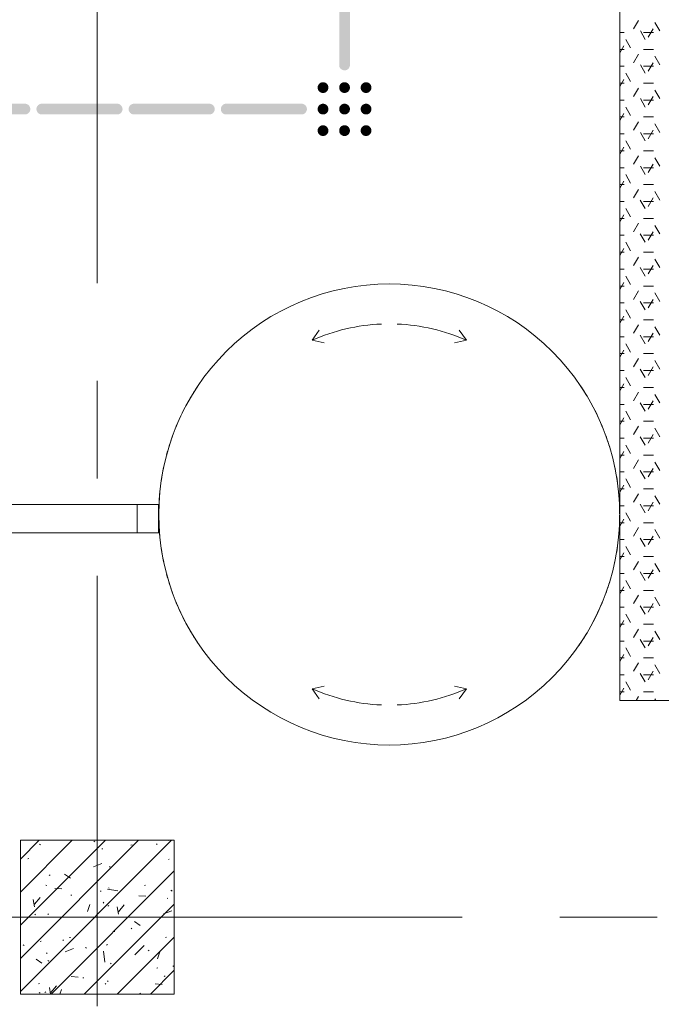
# Model space of a CAD drawing. Header units: millimetres. Extents: x -469965 to -394737, y -22321 to 14469.
# Tile 18 of 256: x -462118 to -460030, y -3432 to -229. Entities that reach past the tile are written whole.
import ezdxf

# ---------------------------------------------------------------- set-up
doc = ezdxf.new("R2010")
doc.units = ezdxf.units.MM
doc.header["$MEASUREMENT"] = 0
doc.layers.add('Drawing & Figure', color=7, linetype='Continuous')
doc.layers.add('Drawing & Figure_Pen_No__100', color=7, linetype='Continuous', lineweight=20)

msp = doc.modelspace()

# ---------------------------------------------------------------- hatches: boundary and pattern name
at = {"layer": 'Drawing & Figure', "linetype": 'Continuous', "lineweight": 0, "true_color": 0x00bfff}
for points in [[(-461078.2, -130.9), (-461078.2, -375.9), (-461078.2, -377.4), (-461077.7, -380.4), (-461076.7, -383.3), (-461075.1, -386), (-461073.2, -388.3), (-461070.8, -390.3), (-461068.2, -391.8), (-461065.3, -392.8), (-461062.3, -393.4), (-461059.2, -393.4), (-461056.2, -392.8), (-461053.3, -391.8), (-461050.7, -390.3), (-461048.3, -388.3), (-461046.4, -386), (-461044.8, -383.3), (-461043.8, -380.4), (-461043.2, -377.4), (-461043.2, -375.9), (-461043.2, -130.9), (-461043.2, -129.3), (-461043.8, -126.3), (-461044.8, -123.5), (-461046.4, -120.8), (-461048.3, -118.5), (-461050.7, -116.5), (-461053.3, -115), (-461056.2, -113.9), (-461059.2, -113.4), (-461062.3, -113.4), (-461065.3, -113.9), (-461068.2, -115), (-461070.8, -116.5), (-461073.2, -118.5), (-461075.1, -120.8), (-461076.7, -123.5), (-461077.7, -126.3), (-461078.2, -129.3)], [(-461145.1, -459.6), (-461143.2, -461.9), (-461140.8, -463.9), (-461138.2, -465.4), (-461135.3, -466.5), (-461132.3, -467), (-461129.2, -467), (-461126.2, -466.5), (-461123.3, -465.4), (-461120.7, -463.9), (-461118.3, -461.9), (-461116.4, -459.6), (-461114.8, -456.9), (-461113.8, -454), (-461113.2, -451), (-461113.2, -449.5), (-461113.2, -448), (-461113.8, -444.9), (-461114.8, -442.1), (-461116.4, -439.4), (-461118.3, -437.1), (-461120.7, -435.1), (-461123.3, -433.6), (-461126.2, -432.5), (-461129.2, -432), (-461132.3, -432), (-461135.3, -432.5), (-461138.2, -433.6), (-461140.8, -435.1), (-461143.2, -437.1), (-461145.1, -439.4), (-461146.7, -442.1), (-461147.7, -444.9), (-461148.2, -448), (-461148.2, -449.5), (-461148.2, -451), (-461147.7, -454), (-461146.7, -456.9)], [(-461075.1, -459.6), (-461073.2, -461.9), (-461070.8, -463.9), (-461068.2, -465.4), (-461065.3, -466.5), (-461062.3, -467), (-461059.2, -467), (-461056.2, -466.5), (-461053.3, -465.4), (-461050.7, -463.9), (-461048.3, -461.9), (-461046.4, -459.6), (-461044.8, -456.9), (-461043.8, -454), (-461043.2, -451), (-461043.2, -449.5), (-461043.2, -448), (-461043.8, -444.9), (-461044.8, -442.1), (-461046.4, -439.4), (-461048.3, -437.1), (-461050.7, -435.1), (-461053.3, -433.6), (-461056.2, -432.5), (-461059.2, -432), (-461062.3, -432), (-461065.3, -432.5), (-461068.2, -433.6), (-461070.8, -435.1), (-461073.2, -437.1), (-461075.1, -439.4), (-461076.7, -442.1), (-461077.7, -444.9), (-461078.2, -448), (-461078.2, -449.5), (-461078.2, -451), (-461077.7, -454), (-461076.7, -456.9)], [(-461005.1, -459.6), (-461003.2, -461.9), (-461000.8, -463.9), (-460998.2, -465.4), (-460995.3, -466.5), (-460992.3, -467), (-460989.2, -467), (-460986.2, -466.5), (-460983.3, -465.4), (-460980.7, -463.9), (-460978.3, -461.9), (-460976.4, -459.6), (-460974.8, -456.9), (-460973.8, -454), (-460973.2, -451), (-460973.2, -449.5), (-460973.2, -448), (-460973.8, -444.9), (-460974.8, -442.1), (-460976.4, -439.4), (-460978.3, -437.1), (-460980.7, -435.1), (-460983.3, -433.6), (-460986.2, -432.5), (-460989.2, -432), (-460992.3, -432), (-460995.3, -432.5), (-460998.2, -433.6), (-461000.8, -435.1), (-461003.2, -437.1), (-461005.1, -439.4), (-461006.7, -442.1), (-461007.7, -444.9), (-461008.2, -448), (-461008.2, -449.5), (-461008.2, -451), (-461007.7, -454), (-461006.7, -456.9)], [(-462345.8, -537), (-462100.7, -537), (-462099.2, -537), (-462096.2, -536.5), (-462093.3, -535.4), (-462090.7, -533.9), (-462088.3, -531.9), (-462086.4, -529.6), (-462084.8, -526.9), (-462083.8, -524), (-462083.2, -521), (-462083.2, -518), (-462083.8, -514.9), (-462084.8, -512.1), (-462086.4, -509.4), (-462088.3, -507.1), (-462090.7, -505.1), (-462093.3, -503.6), (-462096.2, -502.5), (-462099.2, -502), (-462100.7, -502), (-462345.8, -502), (-462347.3, -502), (-462350.3, -502.5), (-462353.2, -503.6), (-462355.8, -505.1), (-462358.2, -507.1), (-462360.1, -509.4), (-462361.7, -512.1), (-462362.7, -514.9), (-462363.3, -518), (-462363.3, -521), (-462362.7, -524), (-462361.7, -526.9), (-462360.1, -529.6), (-462358.2, -531.9), (-462355.8, -533.9), (-462353.2, -535.4), (-462350.3, -536.5), (-462347.3, -537)], [(-462045.7, -537), (-461800.7, -537), (-461799.2, -537), (-461796.2, -536.5), (-461793.3, -535.4), (-461790.7, -533.9), (-461788.3, -531.9), (-461786.4, -529.6), (-461784.8, -526.9), (-461783.8, -524), (-461783.2, -521), (-461783.2, -518), (-461783.8, -514.9), (-461784.8, -512.1), (-461786.4, -509.4), (-461788.3, -507.1), (-461790.7, -505.1), (-461793.3, -503.6), (-461796.2, -502.5), (-461799.2, -502), (-461800.7, -502), (-462045.7, -502), (-462047.3, -502), (-462050.3, -502.5), (-462053.2, -503.6), (-462055.8, -505.1), (-462058.2, -507.1), (-462060.1, -509.4), (-462061.7, -512.1), (-462062.7, -514.9), (-462063.2, -518), (-462063.2, -521), (-462062.7, -524), (-462061.7, -526.9), (-462060.1, -529.6), (-462058.2, -531.9), (-462055.8, -533.9), (-462053.2, -535.4), (-462050.3, -536.5), (-462047.3, -537)], [(-461745.7, -537), (-461500.7, -537), (-461499.2, -537), (-461496.2, -536.5), (-461493.3, -535.4), (-461490.7, -533.9), (-461488.3, -531.9), (-461486.4, -529.6), (-461484.8, -526.9), (-461483.8, -524), (-461483.2, -521), (-461483.2, -518), (-461483.8, -514.9), (-461484.8, -512.1), (-461486.4, -509.4), (-461488.3, -507.1), (-461490.7, -505.1), (-461493.3, -503.6), (-461496.2, -502.5), (-461499.2, -502), (-461500.7, -502), (-461745.7, -502), (-461747.3, -502), (-461750.3, -502.5), (-461753.2, -503.6), (-461755.8, -505.1), (-461758.2, -507.1), (-461760.1, -509.4), (-461761.7, -512.1), (-461762.7, -514.9), (-461763.2, -518), (-461763.2, -521), (-461762.7, -524), (-461761.7, -526.9), (-461760.1, -529.6), (-461758.2, -531.9), (-461755.8, -533.9), (-461753.2, -535.4), (-461750.3, -536.5), (-461747.3, -537)], [(-461445.7, -537), (-461200.7, -537), (-461199.2, -537), (-461196.2, -536.5), (-461193.3, -535.4), (-461190.7, -533.9), (-461188.3, -531.9), (-461186.4, -529.6), (-461184.8, -526.9), (-461183.8, -524), (-461183.2, -521), (-461183.2, -518), (-461183.8, -514.9), (-461184.8, -512.1), (-461186.4, -509.4), (-461188.3, -507.1), (-461190.7, -505.1), (-461193.3, -503.6), (-461196.2, -502.5), (-461199.2, -502), (-461200.7, -502), (-461445.7, -502), (-461447.3, -502), (-461450.3, -502.5), (-461453.2, -503.6), (-461455.8, -505.1), (-461458.2, -507.1), (-461460.1, -509.4), (-461461.7, -512.1), (-461462.7, -514.9), (-461463.2, -518), (-461463.2, -521), (-461462.7, -524), (-461461.7, -526.9), (-461460.1, -529.6), (-461458.2, -531.9), (-461455.8, -533.9), (-461453.2, -535.4), (-461450.3, -536.5), (-461447.3, -537)], [(-461145.1, -529.6), (-461143.2, -531.9), (-461140.8, -533.9), (-461138.2, -535.4), (-461135.3, -536.5), (-461132.3, -537), (-461129.2, -537), (-461126.2, -536.5), (-461123.3, -535.4), (-461120.7, -533.9), (-461118.3, -531.9), (-461116.4, -529.6), (-461114.8, -526.9), (-461113.8, -524), (-461113.2, -521), (-461113.2, -519.5), (-461113.2, -518), (-461113.8, -514.9), (-461114.8, -512.1), (-461116.4, -509.4), (-461118.3, -507.1), (-461120.7, -505.1), (-461123.3, -503.6), (-461126.2, -502.5), (-461129.2, -502), (-461132.3, -502), (-461135.3, -502.5), (-461138.2, -503.6), (-461140.8, -505.1), (-461143.2, -507.1), (-461145.1, -509.4), (-461146.7, -512.1), (-461147.7, -514.9), (-461148.2, -518), (-461148.2, -519.5), (-461148.2, -521), (-461147.7, -524), (-461146.7, -526.9)], [(-461075.1, -529.6), (-461073.2, -531.9), (-461070.8, -533.9), (-461068.2, -535.4), (-461065.3, -536.5), (-461062.3, -537), (-461059.2, -537), (-461056.2, -536.5), (-461053.3, -535.4), (-461050.7, -533.9), (-461048.3, -531.9), (-461046.4, -529.6), (-461044.8, -526.9), (-461043.8, -524), (-461043.2, -521), (-461043.2, -519.5), (-461043.2, -518), (-461043.8, -514.9), (-461044.8, -512.1), (-461046.4, -509.4), (-461048.3, -507.1), (-461050.7, -505.1), (-461053.3, -503.6), (-461056.2, -502.5), (-461059.2, -502), (-461062.3, -502), (-461065.3, -502.5), (-461068.2, -503.6), (-461070.8, -505.1), (-461073.2, -507.1), (-461075.1, -509.4), (-461076.7, -512.1), (-461077.7, -514.9), (-461078.2, -518), (-461078.2, -519.5), (-461078.2, -521), (-461077.7, -524), (-461076.7, -526.9)], [(-461005.1, -529.6), (-461003.2, -531.9), (-461000.8, -533.9), (-460998.2, -535.4), (-460995.3, -536.5), (-460992.3, -537), (-460989.2, -537), (-460986.2, -536.5), (-460983.3, -535.4), (-460980.7, -533.9), (-460978.3, -531.9), (-460976.4, -529.6), (-460974.8, -526.9), (-460973.8, -524), (-460973.2, -521), (-460973.2, -519.5), (-460973.2, -518), (-460973.8, -514.9), (-460974.8, -512.1), (-460976.4, -509.4), (-460978.3, -507.1), (-460980.7, -505.1), (-460983.3, -503.6), (-460986.2, -502.5), (-460989.2, -502), (-460992.3, -502), (-460995.3, -502.5), (-460998.2, -503.6), (-461000.8, -505.1), (-461003.2, -507.1), (-461005.1, -509.4), (-461006.7, -512.1), (-461007.7, -514.9), (-461008.2, -518), (-461008.2, -519.5), (-461008.2, -521), (-461007.7, -524), (-461006.7, -526.9)], [(-461145.1, -599.6), (-461143.2, -601.9), (-461140.8, -603.9), (-461138.2, -605.4), (-461135.3, -606.5), (-461132.3, -607), (-461129.2, -607), (-461126.2, -606.5), (-461123.3, -605.4), (-461120.7, -603.9), (-461118.3, -601.9), (-461116.4, -599.6), (-461114.8, -596.9), (-461113.8, -594), (-461113.2, -591), (-461113.2, -589.5), (-461113.2, -588), (-461113.8, -584.9), (-461114.8, -582.1), (-461116.4, -579.4), (-461118.3, -577.1), (-461120.7, -575.1), (-461123.3, -573.6), (-461126.2, -572.5), (-461129.2, -572), (-461132.3, -572), (-461135.3, -572.5), (-461138.2, -573.6), (-461140.8, -575.1), (-461143.2, -577.1), (-461145.1, -579.4), (-461146.7, -582.1), (-461147.7, -584.9), (-461148.2, -588), (-461148.2, -589.5), (-461148.2, -591), (-461147.7, -594), (-461146.7, -596.9)], [(-461075.1, -599.6), (-461073.2, -601.9), (-461070.8, -603.9), (-461068.2, -605.4), (-461065.3, -606.5), (-461062.3, -607), (-461059.2, -607), (-461056.2, -606.5), (-461053.3, -605.4), (-461050.7, -603.9), (-461048.3, -601.9), (-461046.4, -599.6), (-461044.8, -596.9), (-461043.8, -594), (-461043.2, -591), (-461043.2, -589.5), (-461043.2, -588), (-461043.8, -584.9), (-461044.8, -582.1), (-461046.4, -579.4), (-461048.3, -577.1), (-461050.7, -575.1), (-461053.3, -573.6), (-461056.2, -572.5), (-461059.2, -572), (-461062.3, -572), (-461065.3, -572.5), (-461068.2, -573.6), (-461070.8, -575.1), (-461073.2, -577.1), (-461075.1, -579.4), (-461076.7, -582.1), (-461077.7, -584.9), (-461078.2, -588), (-461078.2, -589.5), (-461078.2, -591), (-461077.7, -594), (-461076.7, -596.9)], [(-461005.1, -599.6), (-461003.2, -601.9), (-461000.8, -603.9), (-460998.2, -605.4), (-460995.3, -606.5), (-460992.3, -607), (-460989.2, -607), (-460986.2, -606.5), (-460983.3, -605.4), (-460980.7, -603.9), (-460978.3, -601.9), (-460976.4, -599.6), (-460974.8, -596.9), (-460973.8, -594), (-460973.2, -591), (-460973.2, -589.5), (-460973.2, -588), (-460973.8, -584.9), (-460974.8, -582.1), (-460976.4, -579.4), (-460978.3, -577.1), (-460980.7, -575.1), (-460983.3, -573.6), (-460986.2, -572.5), (-460989.2, -572), (-460992.3, -572), (-460995.3, -572.5), (-460998.2, -573.6), (-461000.8, -575.1), (-461003.2, -577.1), (-461005.1, -579.4), (-461006.7, -582.1), (-461007.7, -584.9), (-461008.2, -588), (-461008.2, -589.5), (-461008.2, -591), (-461007.7, -594), (-461006.7, -596.9)]]:
    msp.add_hatch(color=140, dxfattribs=at).paths.add_polyline_path(points)

# ---------------------------------------------------------------- linework, layer by layer
at = {"layer": 'Drawing & Figure_Pen_No__100', "color": 7, "linetype": 'Continuous', "lineweight": 20}
for points in [[(-460165.3, 4201.8), (-460165.3, -1806.2)], [(-461865.3, -1085.8), (-461865.3, 184.2)], [(-460120.4, -258.5), (-460104.5, -231)], [(-460034.7, -265.2), (-460050.6, -237.8)], [(-460165.3, -270.2), (-460151.1, -270.2)], [(-460082.4, -292.7), (-460098.2, -265.2)], [(-460087.6, -270.2), (-460055.9, -270.2)], [(-460072.8, -286), (-460056.9, -258.5)], [(-460165.3, -336.3), (-460152.2, -313.5)], [(-460130, -320.2), (-460145.9, -292.7)], [(-460165.3, -325.2), (-460151.1, -325.2)], [(-460120.4, -368.5), (-460104.5, -341)], [(-460087.6, -325.2), (-460055.9, -325.2)], [(-460034.7, -375.2), (-460050.6, -347.7)], [(-460165.3, -380.2), (-460151.1, -380.2)], [(-460082.4, -402.7), (-460098.2, -375.2)], [(-460087.6, -380.2), (-460055.9, -380.2)], [(-460072.8, -396), (-460056.9, -368.5)], [(-460130, -430.2), (-460145.9, -402.7)], [(-460165.3, -446.2), (-460152.2, -423.5)], [(-460165.3, -435.2), (-460151.1, -435.2)], [(-460087.6, -435.2), (-460055.9, -435.2)], [(-460120.4, -478.5), (-460104.5, -451)], [(-460072.8, -506), (-460056.9, -478.5)], [(-460034.7, -485.2), (-460050.6, -457.7)], [(-460165.3, -490.1), (-460151.1, -490.1)], [(-460082.4, -512.7), (-460098.2, -485.2)], [(-460087.6, -490.1), (-460055.9, -490.1)], [(-460165.3, -556.2), (-460152.2, -533.5)], [(-460130, -540.2), (-460145.9, -512.7)], [(-460165.3, -545.1), (-460151.1, -545.1)], [(-460120.4, -588.5), (-460104.5, -561)], [(-460087.6, -545.1), (-460055.9, -545.1)], [(-460034.7, -595.2), (-460050.6, -567.7)], [(-460165.3, -600.1), (-460151.1, -600.1)], [(-460082.4, -622.7), (-460098.2, -595.2)], [(-460087.6, -600.1), (-460055.9, -600.1)], [(-460072.8, -616), (-460056.9, -588.5)], [(-460130, -650.2), (-460145.9, -622.7)], [(-460165.3, -666.2), (-460152.2, -643.5)], [(-460165.3, -655.1), (-460151.1, -655.1)], [(-460120.4, -698.4), (-460104.5, -671)], [(-460087.6, -655.1), (-460055.9, -655.1)], [(-460072.8, -725.9), (-460056.9, -698.4)], [(-460034.7, -705.2), (-460050.6, -677.7)], [(-460165.3, -710.1), (-460151.1, -710.1)], [(-460130, -760.2), (-460145.9, -732.7)], [(-460082.4, -732.7), (-460098.2, -705.2)], [(-460087.6, -710.1), (-460055.9, -710.1)], [(-460165.3, -776.2), (-460152.2, -753.4)], [(-460165.3, -765.1), (-460151.1, -765.1)], [(-460087.6, -765.1), (-460055.9, -765.1)], [(-460120.4, -808.4), (-460104.5, -780.9)], [(-460034.7, -815.2), (-460050.6, -787.7)], [(-460165.3, -820.1), (-460151.1, -820.1)], [(-460082.4, -842.7), (-460098.3, -815.2)], [(-460087.6, -820.1), (-460055.9, -820.1)], [(-460072.8, -835.9), (-460056.9, -808.4)], [(-460165.3, -886.2), (-460152.2, -863.4)], [(-460130, -870.2), (-460145.9, -842.7)], [(-460165.3, -875.1), (-460151.1, -875.1)], [(-460120.4, -918.4), (-460104.5, -890.9)], [(-460087.6, -875.1), (-460055.9, -875.1)], [(-460082.4, -952.7), (-460098.3, -925.2)], [(-460072.8, -945.9), (-460056.9, -918.4)], [(-460034.8, -925.2), (-460050.6, -897.7)], [(-460165.3, -930.1), (-460151.1, -930.1)], [(-460130, -980.2), (-460145.9, -952.7)], [(-460087.6, -930.1), (-460055.9, -930.1)], [(-460165.3, -996.2), (-460152.2, -973.4)], [(-460165.3, -985.1), (-460151.1, -985.1)], [(-460087.6, -985.1), (-460055.9, -985.1)], [(-460120.4, -1028.4), (-460104.5, -1000.9)], [(-460034.8, -1035.1), (-460050.6, -1007.6)], [(-460165.3, -1040.1), (-460151.1, -1040.1)], [(-460082.4, -1062.6), (-460098.3, -1035.1)], [(-460087.6, -1040.1), (-460055.9, -1040.1)], [(-460072.8, -1055.9), (-460056.9, -1028.4)], [(-460165.3, -1106.2), (-460152.2, -1083.4)], [(-460130, -1090.1), (-460145.9, -1062.6)], [(-460165.3, -1095.1), (-460151.1, -1095.1)], [(-460120.4, -1138.4), (-460104.5, -1110.9)], [(-460087.6, -1095.1), (-460055.9, -1095.1)], [(-460034.8, -1145.1), (-460050.6, -1117.6)], [(-460165.3, -1150.1), (-460151.1, -1150.1)], [(-460082.4, -1172.6), (-460098.3, -1145.1)], [(-460087.6, -1150.1), (-460055.9, -1150.1)], [(-460072.8, -1165.9), (-460056.9, -1138.4)], [(-460130, -1200.1), (-460145.9, -1172.6)], [(-460165.3, -1216.2), (-460152.2, -1193.4)], [(-460165.3, -1205.1), (-460151.1, -1205.1)], [(-460087.6, -1205.1), (-460055.9, -1205.1)], [(-461166.3, -1271.2), (-461143.3, -1238.5)], [(-460664.3, -1271.2), (-460687.3, -1238.5)], [(-460120.4, -1248.4), (-460104.5, -1220.9)], [(-460072.8, -1275.9), (-460056.9, -1248.4)], [(-460034.8, -1255.1), (-460050.6, -1227.6)], [(-461166.3, -1271.2), (-461127.2, -1279.8)], [(-460664.3, -1271.2), (-460703.4, -1279.8)], [(-460165.3, -1260), (-460151.1, -1260)], [(-460082.4, -1282.6), (-460098.3, -1255.1)], [(-460087.6, -1260), (-460055.9, -1260)], [(-460165.3, -1326.1), (-460152.2, -1303.4)], [(-460130, -1310.1), (-460145.9, -1282.6)], [(-460165.3, -1315), (-460151.1, -1315)], [(-460120.4, -1358.4), (-460104.5, -1330.9)], [(-460087.6, -1315), (-460055.9, -1315)], [(-460034.8, -1365.1), (-460050.6, -1337.6)], [(-460165.3, -1370), (-460151.1, -1370)], [(-460082.4, -1392.6), (-460098.3, -1365.1)], [(-460087.6, -1370), (-460055.9, -1370)], [(-460072.8, -1385.9), (-460056.9, -1358.4)], [(-461865.3, -1720.8), (-461865.3, -1403.3)], [(-460130, -1420.1), (-460145.9, -1392.6)], [(-460165.3, -1436.1), (-460152.2, -1413.4)], [(-460165.3, -1425), (-460151.1, -1425)], [(-460120.4, -1468.3), (-460104.5, -1440.8)], [(-460087.6, -1425), (-460055.9, -1425)], [(-460072.8, -1495.8), (-460056.9, -1468.3)], [(-460034.8, -1475.1), (-460050.6, -1447.6)], [(-460165.3, -1480), (-460151.1, -1480)], [(-460130, -1530.1), (-460145.9, -1502.6)], [(-460082.4, -1502.6), (-460098.3, -1475.1)], [(-460087.6, -1480), (-460055.9, -1480)], [(-460165.3, -1546.1), (-460152.2, -1523.3)], [(-460165.3, -1535), (-460151.1, -1535)], [(-460087.6, -1535), (-460055.9, -1535)], [(-460120.4, -1578.3), (-460104.5, -1550.8)], [(-460034.8, -1585.1), (-460050.6, -1557.6)], [(-460165.3, -1590), (-460151.1, -1590)], [(-460082.4, -1612.6), (-460098.3, -1585.1)], [(-460087.6, -1590), (-460055.9, -1590)], [(-460072.8, -1605.8), (-460056.9, -1578.3)], [(-460165.3, -1656.1), (-460152.2, -1633.3)], [(-460130, -1640.1), (-460145.9, -1612.6)], [(-460165.3, -1645), (-460151.1, -1645)], [(-460120.4, -1688.3), (-460104.5, -1660.8)], [(-460087.6, -1645), (-460055.9, -1645)], [(-460082.4, -1722.6), (-460098.3, -1695.1)], [(-460072.8, -1715.8), (-460056.9, -1688.3)], [(-460034.8, -1695.1), (-460050.6, -1667.6)], [(-460165.3, -1700), (-460151.1, -1700)], [(-460130, -1750.1), (-460145.9, -1722.6)], [(-460087.6, -1700), (-460055.9, -1700)], [(-460165.3, -1766.1), (-460152.2, -1743.3)], [(-460165.3, -1755), (-460151.1, -1755)], [(-460087.6, -1755), (-460055.9, -1755)], [(-460120.4, -1798.3), (-460104.5, -1770.8)], [(-460034.8, -1805.1), (-460050.6, -1777.6)], [(-461735.7, -1806.2), (-462273.8, -1806.2)], [(-461665.7, -1806.2), (-461735.7, -1806.2)], [(-461735.7, -1806.2), (-461735.7, -1898.2)], [(-461665.5, -1806.2), (-461665.7, -1806.2)], [(-461665.7, -1898.2), (-461665.7, -1806.2)], [(-461665.5, -1898.2), (-461665.5, -1806.2)], [(-460165.3, -1806.2), (-460165.5, -1806.2)], [(-460165.5, -1806.2), (-460165.5, -1835.6)], [(-460165.3, -1898.2), (-460165.3, -1806.2)], [(-460165.3, -1810), (-460151.1, -1810)], [(-460082.4, -1832.6), (-460098.3, -1805.1)], [(-460087.6, -1810), (-460055.9, -1810)], [(-460072.8, -1825.8), (-460056.9, -1798.3)], [(-460165.5, -1840.7), (-460165.5, -1898.2)], [(-460165.3, -1876.1), (-460152.2, -1853.3)], [(-460130, -1860.1), (-460145.9, -1832.6)], [(-461665.7, -1867.2), (-461665.5, -1867.2)], [(-461665.7, -1878.2), (-461665.5, -1878.2)], [(-460165.5, -1867.2), (-460165.3, -1867.2)], [(-460165.5, -1878.2), (-460165.3, -1878.2)], [(-460165.3, -1865), (-460151.1, -1865)], [(-460120.4, -1908.3), (-460104.5, -1880.8)], [(-460087.6, -1865), (-460055.9, -1865)], [(-460034.8, -1915.1), (-460050.6, -1887.6)], [(-462273.8, -1898.2), (-461735.7, -1898.2)], [(-461735.7, -1898.2), (-461665.7, -1898.2)], [(-461665.7, -1898.2), (-461665.5, -1898.2)], [(-460165.5, -1898.2), (-460165.3, -1898.2)], [(-460165.3, -1898.2), (-460165.3, -2443.2)], [(-460165.3, -1920), (-460151.1, -1920)], [(-460082.4, -1942.5), (-460098.3, -1915.1)], [(-460087.6, -1920), (-460055.9, -1920)], [(-460072.8, -1935.8), (-460056.9, -1908.3)], [(-460130, -1970), (-460145.9, -1942.6)], [(-460165.3, -1986.1), (-460152.2, -1963.3)], [(-460165.3, -1975), (-460151.1, -1975)], [(-460087.6, -1975), (-460055.9, -1975)], [(-460120.4, -2018.3), (-460104.5, -1990.8)], [(-460034.8, -2025), (-460050.6, -1997.5)], [(-461865.3, -3308.3), (-461865.3, -2038.3)], [(-460165.3, -2030), (-460151.1, -2030)], [(-460082.4, -2052.5), (-460098.3, -2025)], [(-460087.6, -2030), (-460055.9, -2030)], [(-460072.8, -2045.8), (-460056.9, -2018.3)], [(-460165.3, -2096.1), (-460152.2, -2073.3)], [(-460130, -2080), (-460145.9, -2052.5)], [(-460165.3, -2085), (-460151.1, -2085)], [(-460120.4, -2128.3), (-460104.5, -2100.8)], [(-460087.6, -2085), (-460055.9, -2085)], [(-460034.8, -2135), (-460050.6, -2107.5)], [(-460165.3, -2140), (-460151.1, -2140)], [(-460082.4, -2162.5), (-460098.3, -2135)], [(-460087.6, -2140), (-460055.9, -2140)], [(-460072.8, -2155.8), (-460056.9, -2128.3)], [(-460130, -2190), (-460145.9, -2162.5)], [(-460165.3, -2206.1), (-460152.2, -2183.3)], [(-460165.3, -2195), (-460151.1, -2195)], [(-460087.6, -2195), (-460055.9, -2195)], [(-460120.4, -2238.3), (-460104.5, -2210.8)], [(-460072.8, -2265.8), (-460056.9, -2238.3)], [(-460034.8, -2245), (-460050.6, -2217.5)], [(-460165.3, -2249.9), (-460151.1, -2249.9)], [(-460133.9, -2293.2), (-460145.9, -2272.5)], [(-460082.4, -2272.5), (-460098.3, -2245)], [(-460087.6, -2249.9), (-460055.9, -2249.9)], [(-460165.3, -2316), (-460152.2, -2293.3)], [(-460165.3, -2304.9), (-460151.1, -2304.9)], [(-460130, -2300), (-460133.9, -2293.2)], [(-460087.6, -2304.9), (-460055.9, -2304.9)], [(-460120.4, -2348.3), (-460104.5, -2320.8)], [(-460034.8, -2355), (-460050.6, -2327.5)], [(-460165.3, -2359.9), (-460151.1, -2359.9)], [(-460082.4, -2382.5), (-460098.3, -2355)], [(-460087.6, -2359.9), (-460055.9, -2359.9)], [(-460072.8, -2375.7), (-460056.9, -2348.3)], [(-461166.3, -2405.1), (-461127.2, -2396.6)], [(-460664.3, -2405.1), (-460703.4, -2396.6)], [(-460130, -2410), (-460145.9, -2382.5)], [(-461166.3, -2405.1), (-461143.3, -2437.9)], [(-460664.3, -2405.1), (-460687.3, -2437.9)], [(-460165.3, -2426), (-460152.2, -2403.2)], [(-460165.3, -2414.9), (-460151.1, -2414.9)], [(-460111.7, -2443.2), (-460104.5, -2430.7)], [(-460087.6, -2414.9), (-460055.9, -2414.9)], [(-460165.3, -2443.2), (-456315.3, -2443.2)], [(-460047.3, -2443.2), (-460050.6, -2437.5)], [(-461865.3, -2858.2), (-461865.3, -3438.2)], [(-462115.3, -3390), (-461623.5, -2898.2)], [(-462115.3, -3282.3), (-461731.2, -2898.2)], [(-462115.3, -3174.5), (-461839, -2898.2)], [(-462115.3, -3066.7), (-461946.8, -2898.2)], [(-462115.3, -2959), (-462054.5, -2898.2)], [(-461615.3, -2898.2), (-462115.3, -2898.2)], [(-462115.3, -2898.2), (-462115.3, -3398.2)], [(-462052.9, -2910.7), (-462050.5, -2913)], [(-461876.2, -2901.1), (-461873.4, -2902.9)], [(-461755.6, -2913.7), (-461752.2, -2913.3)], [(-461672.8, -2909.7), (-461670, -2911.5)], [(-461633.4, -2898.2), (-461632.7, -2898.7)], [(-461615.3, -3398.2), (-461615.3, -2898.2)], [(-461850.9, -2926.2), (-461847.6, -2925.8)], [(-462091.6, -2957.9), (-462088.2, -2957.5)], [(-461877.1, -2984.2), (-461850.4, -2973.9)], [(-461633.6, -2961.1), (-461630.9, -2959)], [(-462021.6, -3012.3), (-462019, -3010.3)], [(-462015.7, -3398.2), (-461615.3, -2997.8)], [(-461971.8, -3008.8), (-461952.8, -3021.5)], [(-461826, -2985.5), (-461823.3, -2983.4)], [(-462032.4, -3043.6), (-462029.5, -3045.4)], [(-462003.5, -3054.4), (-461980.7, -3056.4)], [(-461855.8, -3064), (-461852.5, -3063.5)], [(-461832.1, -3057), (-461798.2, -3062.3)], [(-461829, -3052.2), (-461826.1, -3054)], [(-461711.5, -3045), (-461708.2, -3044.5)], [(-461625.6, -3060.8), (-461622.8, -3062.6)], [(-461624.3, -3061.8), (-461621.8, -3064)], [(-462069.5, -3114.4), (-462073.9, -3090.6)], [(-462069.2, -3106.3), (-462050.8, -3084.5)], [(-461951.2, -3076.5), (-461947.8, -3076.1)], [(-461907.9, -3398.2), (-461615.3, -3105.5)], [(-461846.5, -3099.9), (-461844, -3102.2)], [(-461730.2, -3078.3), (-461707.5, -3080.3)], [(-461638.2, -3087.9), (-461635.5, -3085.9)], [(-462068.7, -3138.1), (-462066.2, -3140.3)], [(-462026.3, -3139.1), (-462023.6, -3137.1)], [(-461897.1, -3130.2), (-461889.3, -3107.2)], [(-461830.6, -3112.3), (-461828, -3110.3)], [(-461796.2, -3138.3), (-461800.6, -3114.5)], [(-461795.9, -3130.3), (-461777.5, -3108.4)], [(-461649.6, -3137.6), (-461623, -3127.3)], [(-462155.3, -3148.2), (-461575.3, -3148.2)], [(-461948.2, -3148.2), (-460678.2, -3148.2)], [(-461744.3, -3162.2), (-461725.4, -3174.9)], [(-460360.7, -3148.2), (-460043.2, -3148.2)], [(-461811.7, -3195.2), (-461808.4, -3194.8)], [(-461755.2, -3183.6), (-461752.7, -3185.8)], [(-462051.4, -3226.8), (-462048.1, -3226.4)], [(-461977.4, -3221.7), (-461974.9, -3224)], [(-461956, -3214.2), (-461952.7, -3213.8)], [(-461800.2, -3398.2), (-461615.3, -3213.3)], [(-461642.8, -3214.8), (-461640.2, -3212.7)], [(-462106.6, -3238.3), (-462103.7, -3240.1)], [(-462030.9, -3266), (-462028.2, -3263.9)], [(-461969.8, -3260.4), (-461943.1, -3250.2)], [(-461903.2, -3246.9), (-461900.3, -3248.7)], [(-461840.6, -3294.9), (-461844.8, -3258.7)], [(-461835.3, -3239.1), (-461832.6, -3237.1)], [(-461742.7, -3270.8), (-461713.1, -3239.9)], [(-461699.8, -3255.4), (-461697, -3257.2)], [(-461669.6, -3283.6), (-461661.9, -3260.6)], [(-462064.5, -3285), (-462045.5, -3297.8)], [(-462026.2, -3289.4), (-462023.4, -3291.2)], [(-461822.8, -3298), (-461820, -3299.8)], [(-461692.4, -3398.2), (-461615.3, -3321.1)], [(-461671.3, -3313.8), (-461668, -3313.4)], [(-461619.4, -3306.6), (-461616.6, -3308.4)], [(-461950.6, -3341), (-461927.9, -3343)], [(-461911.9, -3345.5), (-461908.6, -3345.1)], [(-461831.9, -3355), (-461829.4, -3357.3)], [(-461647.5, -3341.6), (-461644.8, -3339.5)], [(-462056.2, -3364.5), (-462052.9, -3364.1)], [(-462054.1, -3393.2), (-462051.6, -3395.4)], [(-462035.5, -3392.8), (-462032.9, -3390.8)], [(-462017.1, -3398.2), (-462021, -3377.1)], [(-462016.3, -3392.9), (-461997.9, -3371)], [(-461987, -3398.2), (-461982, -3383.5)], [(-461839.9, -3366), (-461837.2, -3363.9)], [(-461727.4, -3398.2), (-461724.7, -3395)], [(-461677.4, -3364.9), (-461654.6, -3366.9)], [(-461615.3, -3398.2), (-462115.3, -3398.2)]]:
    msp.add_lwpolyline(points, dxfattribs=at)
msp.add_lwpolyline([(-460165.3, -1838.2, 0.414214), (-460915.3, -1088.2, 0.414214), (-461665.3, -1838.2, 0.414214), (-460915.3, -2588.2, 0.414214)], format="xyb", close=True, dxfattribs=at)
for points in [[(-461665.3, -1838.2, -0.414214), (-460915.3, -1088.2, -0.414214), (-460165.3, -1838.2)], [(-461166.3, -1271.2, -0.094188), (-460940.8, -1218.7)], [(-460889.8, -1218.7, -0.094159), (-460664.3, -1271.2)], [(-461562.7, -1459.4, -0.018475), (-461532.9, -1412.6)], [(-460297.7, -1412.6, -0.019059), (-460268, -1459.4)], [(-461611.7, -1559.8, -0.029521), (-461574, -1479.6)], [(-460256.6, -1479.6, -0.029809), (-460218.9, -1559.8)], [(-461639.7, -1644, -0.022777), (-461619, -1578.8)], [(-460211.6, -1578.8, -0.022986), (-460190.9, -1644)], [(-461657.6, -1731.2, -0.018836), (-461647.4, -1675.1)], [(-460183.3, -1675.1, -0.019863), (-460173, -1731.2)], [(-461665.1, -1820.3, -0.018018), (-461661.8, -1766.1)], [(-460168.8, -1766.1, -0.018015), (-460165.5, -1820.3)], [(-460165.3, -1838.2, -0.414214), (-460915.3, -2588.2, -0.414214), (-461665.3, -1838.2)], [(-461661.8, -1910.3, -0.018018), (-461665.1, -1856.1)], [(-460165.5, -1856.1, -0.018015), (-460168.8, -1910.3)], [(-461647.4, -2001.3, -0.018836), (-461657.6, -1945.2)], [(-460173, -1945.2, -0.019863), (-460183.3, -2001.3)], [(-461619, -2097.5, -0.022985), (-461639.7, -2032.3)], [(-460190.9, -2032.3, -0.023193), (-460211.6, -2097.5)], [(-461574, -2196.8, -0.029565), (-461611.7, -2116.5)], [(-460218.9, -2116.5, -0.029854), (-460256.6, -2196.8)], [(-461532.9, -2263.8, -0.018153), (-461562.6, -2216.9)], [(-460268, -2216.9, -0.018736), (-460297.7, -2263.8)], [(-460940.8, -2457.7, -0.094161), (-461166.3, -2405.1)], [(-460664.3, -2405.1, -0.094132), (-460889.8, -2457.7)]]:
    msp.add_lwpolyline(points, format="xyb", dxfattribs=at)

doc.saveas('drawing.dxf')
